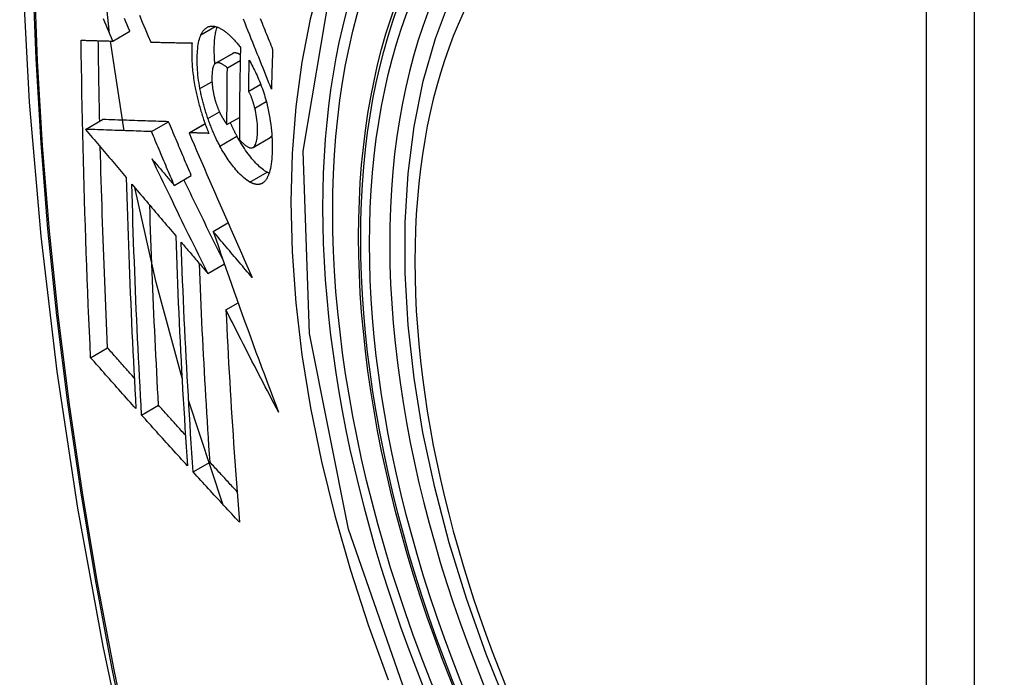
# Model space of a CAD drawing. Header units: inches. Extents: x 481 to 566.6, y 187.4 to 263.9.
# Tile 55 of 132: x 515.575 to 515.916, y 235.961 to 236.188. Entities that reach past the tile are written whole.
import ezdxf

# ---------------------------------------------------------------- set-up
doc = ezdxf.new("R2010")
doc.units = ezdxf.units.IN
doc.header["$MEASUREMENT"] = 0
doc.layers.add('Visible Edges(ANSI)', color=7, linetype='Continuous', lineweight=25)
doc.layers.add('Visible Tangent Edges(ANSI)', color=7, linetype='Continuous', lineweight=25)

msp = doc.modelspace()

# ---------------------------------------------------------------- linework, layer by layer
at = {"layer": 'Visible Edges(ANSI)'}
for p, q in [((515.60736, 236.18103), (515.61326, 236.18443)), ((515.61123, 236.15007), (515.60657, 236.18105)), ((515.62046, 236.18068), (515.62057, 236.18068)), ((515.64289, 236.17339), (515.64879, 236.17679)), ((515.64696, 236.1718), (515.65139, 236.17435)), ((515.65432, 236.1637), (515.65847, 236.1661)), ((515.59793, 236.15053), (515.60382, 236.15393)), ((515.60383, 236.15393), (515.60382, 236.15393)), ((515.62074, 236.14976), (515.62663, 236.15316)), ((515.63372, 236.14935), (515.63924, 236.15253)), ((515.64682, 236.15218), (515.65112, 236.15467)), ((515.59793, 236.15053), (515.59793, 236.15053)), ((515.63388, 236.14934), (515.63372, 236.14935)), ((515.65582, 236.14427), (515.66172, 236.14767)), ((515.66172, 236.14767), (515.66176, 236.1477)), ((515.6286, 236.13116), (515.63449, 236.13457)), ((515.64206, 236.11522), (515.64717, 236.11818)), ((515.64018, 236.10074), (515.64592, 236.10405)), ((515.64646, 236.08814), (515.65067, 236.09057)), ((515.59969, 236.0716), (515.60555, 236.07498)), ((515.64533, 236.02098), (515.63354, 236.05693)), ((515.6173, 236.05178), (515.62316, 236.05516)), ((515.63511, 236.0321), (515.64095, 236.03547))]:
    msp.add_line(p, q, dxfattribs=at)
at = {"layer": 'Visible Edges(ANSI)', "flags": 128}
for points in [[(515.62921, 236.58314), (515.61636, 236.54508), (515.6053, 236.5059), (515.59601, 236.46566), (515.58845, 236.42444), (515.58261, 236.3823), (515.57846, 236.33931), (515.57599, 236.29551), (515.57517, 236.25099), (515.57598, 236.20579), (515.57841, 236.15998), (515.58243, 236.11362), (515.58802, 236.06679), (515.59517, 236.01954), (515.60385, 235.97194), (515.61404, 235.92406), (515.62572, 235.87598)], [(515.74415, 235.95), (515.73641, 235.96916), (515.72956, 235.9884), (515.72361, 236.00763), (515.71861, 236.02678), (515.71457, 236.04575), (515.71152, 236.06448), (515.70947, 236.08287), (515.70844, 236.10084), (515.70844, 236.11833), (515.70948, 236.13526), (515.71156, 236.15155), (515.71469, 236.16714), (515.71888, 236.18196), (515.72411, 236.19592), (515.73038, 236.20897), (515.73768, 236.22102), (515.74599, 236.23201), (515.75529, 236.24184), (515.76551, 236.25045), (515.77659, 236.25776)], [(515.60624, 236.18368), (515.60409, 236.2037), (515.6026, 236.22346)], [(515.61656, 236.18997), (515.61754, 236.18763), (515.61851, 236.18531), (515.61949, 236.18299), (515.62046, 236.18068)], [(515.60736, 236.18103), (515.6069, 236.18213), (515.60643, 236.18322), (515.60596, 236.18432), (515.6055, 236.18542), (515.60503, 236.18652), (515.60457, 236.18763), (515.6041, 236.18873)], [(515.61326, 236.18443), (515.61279, 236.18553), (515.61233, 236.18663), (515.61186, 236.18773), (515.6114, 236.18883)], [(515.63783, 236.18323), (515.63794, 236.18344), (515.63804, 236.18365), (515.63816, 236.18386), (515.63827, 236.18405), (515.63839, 236.18424), (515.63851, 236.18442), (515.63863, 236.18459), (515.63876, 236.18475), (515.63889, 236.18491), (515.63902, 236.18505), (515.63916, 236.18519), (515.6393, 236.18532), (515.63945, 236.18544), (515.63959, 236.18555), (515.63974, 236.18566), (515.63989, 236.18575), (515.64005, 236.18584), (515.64021, 236.18591), (515.64037, 236.18598), (515.64053, 236.18604), (515.64069, 236.18609), (515.64086, 236.18613), (515.64103, 236.18616), (515.6412, 236.18619)], [(515.6412, 236.18619), (515.64139, 236.1862), (515.64157, 236.18621), (515.64176, 236.18621), (515.64194, 236.18621), (515.64213, 236.18619), (515.64232, 236.18617), (515.64251, 236.18614), (515.64271, 236.1861), (515.6429, 236.18605), (515.6431, 236.186), (515.64329, 236.18594), (515.64349, 236.18587), (515.64369, 236.18579), (515.64389, 236.18571), (515.64409, 236.18562), (515.6443, 236.18552), (515.6445, 236.18542), (515.64471, 236.18531), (515.64491, 236.18519), (515.64512, 236.18506), (515.64533, 236.18493), (515.64554, 236.18479), (515.64575, 236.18465), (515.64596, 236.1845)], [(515.64265, 236.1732), (515.64259, 236.17384), (515.64254, 236.17447), (515.6425, 236.17509), (515.64247, 236.17571), (515.64245, 236.17632), (515.64243, 236.17692), (515.64242, 236.17751), (515.64242, 236.1781), (515.64242, 236.17867), (515.64244, 236.17924), (515.64245, 236.17979), (515.64248, 236.18034), (515.64251, 236.18087), (515.64255, 236.1814), (515.6426, 236.18191), (515.64266, 236.18242), (515.64272, 236.18291), (515.6428, 236.18338), (515.64288, 236.18384), (515.64297, 236.18428), (515.64307, 236.18471), (515.64318, 236.18512), (515.6433, 236.18552), (515.64343, 236.18589)], [(515.66218, 236.16447), (515.6617, 236.16567), (515.66121, 236.16687), (515.66073, 236.16807), (515.66025, 236.16928), (515.65976, 236.1705), (515.65927, 236.17172), (515.65878, 236.17294), (515.65828, 236.17418), (515.65779, 236.17543), (515.65728, 236.17668), (515.65678, 236.17795), (515.65626, 236.17923), (515.65574, 236.18053), (515.65522, 236.18184), (515.65469, 236.18316), (515.65416, 236.1845), (515.65361, 236.18586), (515.65306, 236.18723), (515.6525, 236.18863)], [(515.65831, 236.1888), (515.65863, 236.18802), (515.65894, 236.18725), (515.65925, 236.18648), (515.65956, 236.18571), (515.65987, 236.18494), (515.66018, 236.18417), (515.66049, 236.18341), (515.6608, 236.18266), (515.6611, 236.1819), (515.66141, 236.18115), (515.66171, 236.1804), (515.66201, 236.17965), (515.66231, 236.17891), (515.66261, 236.17817)], [(515.63749, 236.16459), (515.63732, 236.16555), (515.63716, 236.1665), (515.63702, 236.16745), (515.6369, 236.16838), (515.6368, 236.1693), (515.63671, 236.1702), (515.63664, 236.17109), (515.63659, 236.17197), (515.63655, 236.17284), (515.63653, 236.17369), (515.63652, 236.17453), (515.63653, 236.17535), (515.63655, 236.17614), (515.63658, 236.17692), (515.63663, 236.17768), (515.63669, 236.17841), (515.63677, 236.17912), (515.63687, 236.1798), (515.63699, 236.18046), (515.63712, 236.18108), (515.63727, 236.18167), (515.63744, 236.18222), (515.63762, 236.18274), (515.63783, 236.18323)], [(515.64596, 236.1845), (515.64619, 236.18433), (515.64642, 236.18415), (515.64665, 236.18397), (515.64688, 236.18378), (515.64711, 236.18359), (515.64734, 236.18339), (515.64757, 236.18318), (515.6478, 236.18297), (515.64803, 236.18275), (515.64826, 236.18253), (515.64849, 236.1823), (515.64872, 236.18206), (515.64895, 236.18182), (515.64918, 236.18157), (515.64941, 236.18132), (515.64964, 236.18106), (515.64987, 236.1808), (515.6501, 236.18053), (515.65033, 236.18026), (515.65056, 236.17998), (515.65079, 236.17969), (515.65102, 236.1794), (515.65126, 236.17911), (515.65149, 236.17881)], [(515.59639, 236.18135), (515.59684, 236.18133), (515.5973, 236.18132), (515.59775, 236.18131), (515.5982, 236.18129), (515.59865, 236.18128), (515.59911, 236.18127), (515.59956, 236.18125), (515.60002, 236.18124), (515.60048, 236.18123), (515.60094, 236.18121), (515.60139, 236.1812), (515.60185, 236.18119), (515.60231, 236.18117), (515.60277, 236.18116), (515.60323, 236.18115), (515.60369, 236.18113), (515.60415, 236.18112), (515.60461, 236.18111), (515.60507, 236.18109), (515.60553, 236.18108), (515.60599, 236.18107), (515.60644, 236.18105), (515.6069, 236.18104), (515.60736, 236.18103)], [(515.59969, 236.0716), (515.59948, 236.07612), (515.59928, 236.08066), (515.59908, 236.08519), (515.59889, 236.08973), (515.5987, 236.09427), (515.59852, 236.09882), (515.59835, 236.10337), (515.59818, 236.10793), (515.59801, 236.11249), (515.59786, 236.11706), (515.59771, 236.12163), (515.59756, 236.1262), (515.59743, 236.13077), (515.5973, 236.13534), (515.59718, 236.13992), (515.59706, 236.1445), (515.59695, 236.14908), (515.59685, 236.15367), (515.59675, 236.15827), (515.59667, 236.16287), (515.59659, 236.16748), (515.59652, 236.1721), (515.59645, 236.17672), (515.59639, 236.18135)], [(515.60282, 236.15335), (515.6028, 236.15451), (515.60277, 236.15566), (515.60275, 236.15682), (515.60272, 236.15798), (515.6027, 236.15913), (515.60267, 236.16029), (515.60265, 236.16145), (515.60263, 236.16261), (515.60261, 236.16377), (515.60259, 236.16492), (515.60256, 236.16608), (515.60254, 236.16724), (515.60252, 236.1684), (515.6025, 236.16956), (515.60249, 236.17072), (515.60247, 236.17188), (515.60245, 236.17304), (515.60243, 236.1742), (515.60241, 236.17536), (515.6024, 236.17652), (515.60238, 236.17768), (515.60236, 236.17885), (515.60235, 236.18001), (515.60233, 236.18117)], [(515.62057, 236.18068), (515.62114, 236.18066), (515.62173, 236.18065), (515.62231, 236.18063), (515.62289, 236.18062), (515.62348, 236.18061), (515.62407, 236.18059), (515.62465, 236.18058), (515.62524, 236.18057), (515.62583, 236.18055), (515.62642, 236.18054), (515.62702, 236.18053), (515.62761, 236.18052), (515.6282, 236.1805), (515.62879, 236.18049), (515.62939, 236.18048), (515.62998, 236.18047), (515.63058, 236.18046), (515.63117, 236.18044), (515.63177, 236.18043), (515.63236, 236.18042), (515.63296, 236.18041), (515.63356, 236.1804), (515.63415, 236.18039), (515.63475, 236.18038)], [(515.63475, 236.18038), (515.63471, 236.17984), (515.63468, 236.17929), (515.63465, 236.17873), (515.63463, 236.17816), (515.63462, 236.17759), (515.63462, 236.177), (515.63462, 236.17641), (515.63463, 236.1758), (515.63464, 236.17519), (515.63466, 236.17458), (515.63469, 236.17395), (515.63473, 236.17332), (515.63477, 236.17268), (515.63482, 236.17204), (515.63488, 236.17139), (515.63495, 236.17074), (515.63502, 236.17008), (515.6351, 236.16941), (515.63519, 236.16875), (515.63528, 236.16807), (515.63539, 236.1674), (515.6355, 236.16672), (515.63562, 236.16603), (515.63574, 236.16534)], [(515.65149, 236.17881), (515.65146, 236.17747), (515.65143, 236.17614), (515.6514, 236.17481), (515.65137, 236.17348), (515.65134, 236.17215), (515.65132, 236.17083), (515.6513, 236.1695), (515.65127, 236.16817), (515.65125, 236.16685), (515.65123, 236.16552), (515.65122, 236.1642), (515.6512, 236.16287), (515.65118, 236.16155), (515.65117, 236.16023), (515.65116, 236.15891), (515.65115, 236.15758), (515.65114, 236.15626), (515.65113, 236.15494), (515.65112, 236.15363), (515.65111, 236.15231), (515.65111, 236.15099), (515.6511, 236.14967), (515.6511, 236.14836), (515.6511, 236.14704)], [(515.64891, 236.17685), (515.6489, 236.17685), (515.6489, 236.17685), (515.64889, 236.17684), (515.64889, 236.17684), (515.64888, 236.17684), (515.64888, 236.17684), (515.64887, 236.17684), (515.64887, 236.17683), (515.64886, 236.17683), (515.64886, 236.17683), (515.64885, 236.17683), (515.64885, 236.17682), (515.64884, 236.17682), (515.64884, 236.17682), (515.64883, 236.17682), (515.64883, 236.17681), (515.64882, 236.17681), (515.64882, 236.17681), (515.64881, 236.1768), (515.64881, 236.1768), (515.6488, 236.1768), (515.6488, 236.1768), (515.64879, 236.17679), (515.64879, 236.17679)], [(515.65143, 236.17627), (515.65132, 236.17634), (515.6512, 236.17641), (515.65109, 236.17647), (515.65098, 236.17653), (515.65087, 236.17659), (515.65076, 236.17664), (515.65065, 236.17669), (515.65054, 236.17674), (515.65043, 236.17678), (515.65032, 236.17682), (515.65021, 236.17686), (515.6501, 236.17689), (515.65, 236.17691), (515.64989, 236.17693), (515.64979, 236.17695), (515.64968, 236.17696), (515.64958, 236.17697), (515.64948, 236.17697), (515.64938, 236.17696), (515.64928, 236.17695), (515.64919, 236.17694), (515.64909, 236.17691), (515.649, 236.17689), (515.64891, 236.17685)], [(515.66261, 236.17817), (515.66259, 236.1776), (515.66257, 236.17702), (515.66255, 236.17645), (515.66253, 236.17588), (515.66251, 236.17531), (515.66249, 236.17474), (515.66247, 236.17417), (515.66245, 236.1736), (515.66243, 236.17302), (515.66241, 236.17245), (515.66239, 236.17188), (515.66238, 236.17131), (515.66236, 236.17074), (515.66234, 236.17017), (515.66232, 236.1696), (515.66231, 236.16903), (515.66229, 236.16846), (515.66227, 236.16789), (515.66225, 236.16732), (515.66224, 236.16675), (515.66222, 236.16618), (515.66221, 236.16561), (515.66219, 236.16504), (515.66218, 236.16447)], [(515.64301, 236.17345), (515.64281, 236.17334), (515.64262, 236.17318), (515.64245, 236.17298), (515.6423, 236.17274), (515.64217, 236.17246), (515.64205, 236.17214), (515.64195, 236.17179), (515.64186, 236.17141), (515.64179, 236.171), (515.64173, 236.17057), (515.64169, 236.17012), (515.64165, 236.16965), (515.64163, 236.16916), (515.64162, 236.16867), (515.64162, 236.16815), (515.64162, 236.16762), (515.64164, 236.16708), (515.64167, 236.16653), (515.64171, 236.16597), (515.64176, 236.16539), (515.64183, 236.16481), (515.64192, 236.16422), (515.64202, 236.16362), (515.64214, 236.16301)], [(515.64696, 236.1718), (515.64678, 236.17194), (515.64661, 236.17209), (515.64643, 236.17223), (515.64626, 236.17236), (515.64608, 236.1725), (515.6459, 236.17262), (515.64573, 236.17274), (515.64555, 236.17285), (515.64538, 236.17296), (515.64521, 236.17306), (515.64504, 236.17315), (515.64487, 236.17323), (515.6447, 236.17331), (515.64454, 236.17338), (515.64437, 236.17343), (515.64421, 236.17348), (515.64405, 236.17352), (515.64389, 236.17354), (515.64374, 236.17356), (515.64359, 236.17356), (515.64344, 236.17355), (515.64329, 236.17353), (515.64315, 236.1735), (515.64301, 236.17345)], [(515.65432, 236.1637), (515.65432, 236.16414), (515.65433, 236.16459), (515.65434, 236.16503), (515.65435, 236.16548), (515.65435, 236.16592), (515.65436, 236.16637), (515.65437, 236.16681), (515.65438, 236.16726), (515.65439, 236.1677), (515.6544, 236.16815), (515.6544, 236.1686), (515.65441, 236.16904), (515.65442, 236.16949), (515.65443, 236.16993), (515.65444, 236.17038), (515.65445, 236.17082), (515.65446, 236.17127), (515.65447, 236.17172), (515.65448, 236.17216), (515.65449, 236.17261), (515.6545, 236.17305), (515.65451, 236.1735), (515.65452, 236.17395), (515.65453, 236.17439)], [(515.65453, 236.17439), (515.65484, 236.17384), (515.65514, 236.17328), (515.65544, 236.17271), (515.65574, 236.17214), (515.65604, 236.17155), (515.65633, 236.17095), (515.65663, 236.17035), (515.65691, 236.16974), (515.6572, 236.16911), (515.65748, 236.16848), (515.65776, 236.16785), (515.65803, 236.1672), (515.65829, 236.16655), (515.65855, 236.16588), (515.6588, 236.16522), (515.65905, 236.16454), (515.65929, 236.16386), (515.65952, 236.16317), (515.65974, 236.16248), (515.65996, 236.16178), (515.66016, 236.16108), (515.66036, 236.16037), (515.66054, 236.15965), (515.66072, 236.15894)], [(515.64682, 236.15218), (515.64682, 236.15299), (515.64682, 236.15381), (515.64682, 236.15462), (515.64682, 236.15544), (515.64682, 236.15625), (515.64683, 236.15707), (515.64683, 236.15789), (515.64683, 236.1587), (515.64684, 236.15952), (515.64684, 236.16033), (515.64685, 236.16115), (515.64685, 236.16197), (515.64686, 236.16279), (515.64687, 236.1636), (515.64687, 236.16442), (515.64688, 236.16524), (515.64689, 236.16606), (515.6469, 236.16688), (515.64691, 236.1677), (515.64692, 236.16852), (515.64693, 236.16934), (515.64694, 236.17016), (515.64695, 236.17097), (515.64696, 236.1718)], [(515.63574, 236.16534), (515.63584, 236.16484), (515.63594, 236.16434), (515.63604, 236.16384), (515.63615, 236.16334), (515.63625, 236.16284), (515.63637, 236.16234), (515.63648, 236.16184), (515.6366, 236.16134), (515.63672, 236.16084), (515.63685, 236.16034), (515.63698, 236.15984), (515.63711, 236.15933), (515.63724, 236.15883), (515.63738, 236.15833), (515.63752, 236.15783), (515.63767, 236.15733), (515.63782, 236.15684), (515.63797, 236.15634), (515.63812, 236.15585), (515.63828, 236.15535), (515.63844, 236.15486), (515.6386, 236.15437), (515.63876, 236.15389), (515.63893, 236.1534)], [(515.64023, 236.15426), (515.64009, 236.15468), (515.63995, 236.1551), (515.63981, 236.15552), (515.63967, 236.15595), (515.63954, 236.15637), (515.6394, 236.1568), (515.63927, 236.15723), (515.63915, 236.15766), (515.63902, 236.15809), (515.6389, 236.15853), (515.63878, 236.15896), (515.63866, 236.15939), (515.63855, 236.15983), (515.63844, 236.16026), (515.63833, 236.1607), (515.63823, 236.16113), (515.63812, 236.16156), (515.63802, 236.162), (515.63793, 236.16243), (515.63783, 236.16286), (515.63774, 236.1633), (515.63766, 236.16373), (515.63757, 236.16416), (515.63749, 236.16459)], [(515.64214, 236.16301), (515.64218, 236.16281), (515.64222, 236.16261), (515.64227, 236.16241), (515.64231, 236.16222), (515.64236, 236.16202), (515.64241, 236.16182), (515.64246, 236.16162), (515.64251, 236.16142), (515.64256, 236.16123), (515.64261, 236.16103), (515.64267, 236.16083), (515.64272, 236.16063), (515.64278, 236.16044), (515.64284, 236.16024), (515.6429, 236.16005), (515.64296, 236.15985), (515.64302, 236.15966), (515.64308, 236.15947), (515.64315, 236.15927), (515.64321, 236.15908), (515.64328, 236.15889), (515.64335, 236.15871), (515.64342, 236.15852), (515.64349, 236.15833)], [(515.65644, 236.15786), (515.65637, 236.15812), (515.6563, 236.15838), (515.65623, 236.15865), (515.65616, 236.15891), (515.65608, 236.15917), (515.65601, 236.15943), (515.65593, 236.1597), (515.65585, 236.15996), (515.65577, 236.16022), (515.65568, 236.16047), (515.6556, 236.16073), (515.65551, 236.16098), (515.65542, 236.16123), (515.65533, 236.16148), (515.65524, 236.16172), (515.65514, 236.16196), (515.65505, 236.16219), (515.65495, 236.16242), (515.65485, 236.16265), (515.65475, 236.16287), (515.65464, 236.16309), (515.65454, 236.1633), (515.65443, 236.1635), (515.65432, 236.1637)], [(515.64349, 236.15833), (515.64355, 236.15816), (515.64362, 236.158), (515.64368, 236.15783), (515.64375, 236.15767), (515.64382, 236.1575), (515.64389, 236.15734), (515.64395, 236.15718), (515.64402, 236.15702), (515.64409, 236.15686), (515.64416, 236.1567), (515.64423, 236.15655), (515.6443, 236.1564), (515.64437, 236.15624), (515.64445, 236.15609), (515.64452, 236.15594), (515.64459, 236.15579), (515.64467, 236.15565), (515.64474, 236.1555), (515.64482, 236.15536), (515.64489, 236.15522), (515.64497, 236.15508), (515.64504, 236.15494), (515.64512, 236.1548), (515.6452, 236.15467)], [(515.66072, 236.15894), (515.66098, 236.1578), (515.66122, 236.15667), (515.66143, 236.15554), (515.66162, 236.15442), (515.6618, 236.1533), (515.66195, 236.15219), (515.66208, 236.1511), (515.66218, 236.15002), (515.66227, 236.14896), (515.66234, 236.14792), (515.66239, 236.14689), (515.66242, 236.14588), (515.66244, 236.14489), (515.66243, 236.14391), (515.66242, 236.14295), (515.66239, 236.14202), (515.66234, 236.14111), (515.66227, 236.14023), (515.66218, 236.13937), (515.66208, 236.13855), (515.66195, 236.13777), (515.66181, 236.13702), (515.66164, 236.13631), (515.66146, 236.13564)], [(515.65587, 236.1443), (515.65609, 236.14447), (515.65629, 236.14469), (515.65648, 236.14496), (515.65665, 236.14528), (515.6568, 236.14565), (515.65693, 236.14605), (515.65704, 236.14649), (515.65713, 236.14696), (515.65721, 236.14746), (515.65727, 236.14799), (515.65732, 236.14854), (515.65735, 236.14911), (515.65738, 236.1497), (515.65739, 236.15032), (515.65739, 236.15101), (515.65737, 236.15171), (515.65732, 236.15244), (515.65726, 236.15318), (515.65718, 236.15394), (515.65708, 236.15472), (515.65695, 236.15549), (515.6568, 236.15628), (515.65663, 236.15707), (515.65644, 236.15786)], [(515.62663, 236.15316), (515.62575, 236.15319), (515.62487, 236.15322), (515.62398, 236.15325), (515.6231, 236.15328), (515.62221, 236.15331), (515.62131, 236.15334), (515.62042, 236.15337), (515.61951, 236.1534), (515.61861, 236.15343), (515.61769, 236.15346), (515.61677, 236.15349), (515.61584, 236.15352), (515.6149, 236.15355), (515.61395, 236.15358), (515.613, 236.15362), (515.61203, 236.15365), (515.61105, 236.15368), (515.61006, 236.15372), (515.60906, 236.15375), (515.60804, 236.15379), (515.60701, 236.15382), (515.60596, 236.15386), (515.6049, 236.15389), (515.60383, 236.15393)], [(515.63449, 236.13457), (515.63416, 236.13534), (515.63383, 236.13611), (515.6335, 236.13689), (515.63318, 236.13766), (515.63285, 236.13844), (515.63252, 236.13921), (515.63219, 236.13999), (515.63186, 236.14076), (515.63153, 236.14154), (515.6312, 236.14231), (515.63088, 236.14309), (515.63055, 236.14387), (515.63022, 236.14464), (515.62989, 236.14542), (515.62957, 236.14619), (515.62924, 236.14697), (515.62891, 236.14774), (515.62859, 236.14852), (515.62826, 236.14929), (515.62793, 236.15006), (515.62761, 236.15084), (515.62728, 236.15161), (515.62696, 236.15239), (515.62663, 236.15316)], [(515.63893, 236.1534), (515.63899, 236.15322), (515.63906, 236.15304), (515.63912, 236.15286), (515.63919, 236.15267), (515.63925, 236.15249), (515.63932, 236.15231), (515.63938, 236.15213), (515.63945, 236.15196), (515.63951, 236.15178), (515.63958, 236.1516), (515.63965, 236.15142), (515.63972, 236.15124), (515.63978, 236.15107), (515.63985, 236.15089), (515.63992, 236.15071), (515.63999, 236.15054), (515.64006, 236.15036), (515.64013, 236.15019), (515.6402, 236.15001), (515.64027, 236.14984), (515.64034, 236.14966), (515.64041, 236.14949), (515.64048, 236.14932), (515.64055, 236.14915)], [(515.64438, 236.14477), (515.64419, 236.14513), (515.644, 236.14549), (515.64381, 236.14585), (515.64362, 236.14622), (515.64344, 236.14659), (515.64325, 236.14696), (515.64307, 236.14734), (515.64289, 236.14772), (515.64271, 236.14811), (515.64253, 236.14849), (515.64236, 236.14888), (515.64218, 236.14928), (515.64201, 236.14967), (515.64184, 236.15007), (515.64167, 236.15048), (515.64151, 236.15088), (515.64134, 236.15129), (515.64118, 236.1517), (515.64101, 236.15212), (515.64086, 236.15254), (515.6407, 236.15297), (515.64054, 236.15339), (515.64039, 236.15382), (515.64023, 236.15426)], [(515.6452, 236.15467), (515.64526, 236.15456), (515.64533, 236.15445), (515.6454, 236.15434), (515.64546, 236.15423), (515.64553, 236.15412), (515.64559, 236.15401), (515.64566, 236.1539), (515.64573, 236.15379), (515.6458, 236.15368), (515.64586, 236.15357), (515.64593, 236.15346), (515.646, 236.15336), (515.64607, 236.15325), (515.64614, 236.15315), (515.64621, 236.15304), (515.64627, 236.15294), (515.64634, 236.15284), (515.64641, 236.15274), (515.64648, 236.15264), (515.64655, 236.15255), (515.64661, 236.15245), (515.64668, 236.15236), (515.64675, 236.15227), (515.64682, 236.15218)], [(515.65028, 236.14817), (515.65018, 236.14836), (515.65008, 236.14855), (515.64998, 236.14873), (515.64988, 236.14892), (515.64978, 236.14911), (515.64969, 236.1493), (515.64959, 236.14949), (515.64949, 236.14968), (515.6494, 236.14987), (515.6493, 236.15007), (515.6492, 236.15026), (515.64911, 236.15046), (515.64901, 236.15065), (515.64892, 236.15085), (515.64883, 236.15105), (515.64873, 236.15125), (515.64864, 236.15145), (515.64855, 236.15165), (515.64846, 236.15185), (515.64836, 236.15205), (515.64827, 236.15225), (515.64818, 236.15245), (515.64809, 236.15266), (515.648, 236.15286)], [(515.62074, 236.14976), (515.61986, 236.14979), (515.61897, 236.14982), (515.61809, 236.14984), (515.6172, 236.14987), (515.61631, 236.1499), (515.61542, 236.14993), (515.61452, 236.14996), (515.61362, 236.14999), (515.61271, 236.15002), (515.61179, 236.15006), (515.61087, 236.15009), (515.60994, 236.15012), (515.60901, 236.15015), (515.60806, 236.15018), (515.6071, 236.15022), (515.60613, 236.15025), (515.60516, 236.15028), (515.60416, 236.15032), (515.60316, 236.15035), (515.60215, 236.15038), (515.60112, 236.15042), (515.60007, 236.15045), (515.59901, 236.15049), (515.59793, 236.15053)], [(515.59793, 236.15053), (515.59852, 236.14984), (515.5991, 236.14914), (515.59969, 236.14845), (515.60027, 236.14776), (515.60086, 236.14706), (515.60145, 236.14637), (515.60203, 236.14567), (515.60262, 236.14498), (515.60321, 236.14429), (515.60379, 236.14359), (515.60438, 236.1429), (515.60497, 236.1422), (515.60555, 236.14151), (515.60614, 236.14081), (515.60673, 236.14012), (515.60732, 236.13942), (515.6079, 236.13873), (515.60849, 236.13803), (515.60908, 236.13734), (515.60967, 236.13664), (515.61025, 236.13595), (515.61084, 236.13526), (515.61143, 236.13456), (515.61201, 236.13387)], [(515.6286, 236.13116), (515.62827, 236.13194), (515.62794, 236.13271), (515.62761, 236.13349), (515.62728, 236.13426), (515.62695, 236.13504), (515.62662, 236.13581), (515.6263, 236.13659), (515.62597, 236.13736), (515.62564, 236.13814), (515.62531, 236.13891), (515.62498, 236.13969), (515.62465, 236.14046), (515.62433, 236.14124), (515.624, 236.14201), (515.62367, 236.14279), (515.62334, 236.14356), (515.62302, 236.14434), (515.62269, 236.14511), (515.62237, 236.14589), (515.62204, 236.14666), (515.62171, 236.14744), (515.62139, 236.14821), (515.62106, 236.14898), (515.62074, 236.14976)], [(515.63372, 236.14935), (515.63459, 236.1473), (515.63546, 236.14525), (515.63634, 236.1432), (515.63723, 236.14114), (515.63812, 236.13907), (515.63901, 236.13699), (515.63991, 236.13491), (515.64081, 236.13283), (515.64171, 236.13074), (515.64261, 236.12865), (515.64352, 236.12655), (515.64443, 236.12446), (515.64535, 236.12236), (515.64626, 236.12026), (515.64718, 236.11816), (515.6481, 236.11606), (515.64902, 236.11396), (515.64994, 236.11186), (515.65087, 236.10977), (515.65179, 236.10768), (515.65272, 236.10559), (515.65364, 236.1035), (515.65457, 236.10142), (515.6555, 236.09934)], [(515.64055, 236.14915), (515.64027, 236.14915), (515.63999, 236.14916), (515.63971, 236.14917), (515.63943, 236.14918), (515.63915, 236.14919), (515.63888, 236.14919), (515.6386, 236.1492), (515.63832, 236.14921), (515.63804, 236.14922), (515.63776, 236.14923), (515.63748, 236.14923), (515.6372, 236.14924), (515.63693, 236.14925), (515.63665, 236.14926), (515.63637, 236.14927), (515.63609, 236.14927), (515.63582, 236.14928), (515.63554, 236.14929), (515.63526, 236.1493), (515.63498, 236.14931), (515.63471, 236.14932), (515.63443, 236.14932), (515.63416, 236.14933), (515.63388, 236.14934)], [(515.66066, 236.13569), (515.66024, 236.13593), (515.65982, 236.13621), (515.65939, 236.13651), (515.65896, 236.13684), (515.65853, 236.1372), (515.6581, 236.13758), (515.65766, 236.13799), (515.65722, 236.13843), (515.65678, 236.13888), (515.65634, 236.13936), (515.6559, 236.13987), (515.65545, 236.14039), (515.65501, 236.14092), (515.65457, 236.14148), (515.65414, 236.14205), (515.6537, 236.14265), (515.65327, 236.14326), (515.65283, 236.1439), (515.6524, 236.14456), (515.65197, 236.14524), (515.65154, 236.14594), (515.65112, 236.14667), (515.65069, 236.14741), (515.65028, 236.14817)], [(515.66176, 236.1477), (515.66179, 236.14772), (515.66182, 236.14774), (515.66184, 236.14775), (515.66187, 236.14777), (515.66189, 236.14779), (515.66191, 236.14781), (515.66194, 236.14783), (515.66196, 236.14785), (515.66199, 236.14787), (515.66201, 236.1479), (515.66203, 236.14792), (515.66206, 236.14794), (515.66208, 236.14797), (515.6621, 236.14799), (515.66213, 236.14802), (515.66215, 236.14804), (515.66217, 236.14807), (515.66219, 236.1481), (515.66221, 236.14812), (515.66223, 236.14815), (515.66226, 236.14818), (515.66228, 236.14821), (515.6623, 236.14824), (515.66232, 236.14827)], [(515.65476, 236.13229), (515.65421, 236.13261), (515.65365, 236.13299), (515.65308, 236.13342), (515.65251, 236.1339), (515.65193, 236.13443), (515.65137, 236.13497), (515.65084, 236.13553), (515.65034, 236.13607), (515.64989, 236.13659), (515.64948, 236.13708), (515.6491, 236.13753), (515.64873, 236.138), (515.64836, 236.13849), (515.64799, 236.13898), (515.64762, 236.13949), (515.64726, 236.14002), (515.64689, 236.14056), (515.64653, 236.14112), (515.64616, 236.14169), (515.6458, 236.14227), (515.64544, 236.14287), (515.64509, 236.14349), (515.64473, 236.14412), (515.64438, 236.14477)], [(515.6511, 236.14704), (515.65131, 236.14681), (515.65153, 236.14658), (515.65174, 236.14635), (515.65196, 236.14613), (515.65217, 236.14592), (515.65238, 236.14572), (515.65259, 236.14552), (515.6528, 236.14534), (515.65301, 236.14516), (515.65322, 236.145), (515.65343, 236.14484), (515.65364, 236.1447), (515.65384, 236.14457), (515.65405, 236.14445), (515.65425, 236.14435), (515.65445, 236.14426), (515.65464, 236.14419), (515.65483, 236.14414), (515.65502, 236.14411), (515.6552, 236.1441), (515.65538, 236.14412), (515.65555, 236.14415), (515.65571, 236.14421), (515.65587, 236.1443)], [(515.60555, 236.07498), (515.60542, 236.07786), (515.60529, 236.08074), (515.60516, 236.08362), (515.60504, 236.0865), (515.60491, 236.08938), (515.60479, 236.09226), (515.60467, 236.09515), (515.60456, 236.09804), (515.60444, 236.10092), (515.60433, 236.10381), (515.60422, 236.1067), (515.60412, 236.1096), (515.60401, 236.11249), (515.60391, 236.11539), (515.60381, 236.11829), (515.60371, 236.12119), (515.60362, 236.12409), (515.60353, 236.127), (515.60344, 236.12991), (515.60335, 236.13282), (515.60327, 236.13573), (515.60319, 236.13865), (515.60311, 236.14157), (515.60303, 236.14449)], [(515.64018, 236.10074), (515.63937, 236.10238), (515.63855, 236.10403), (515.63774, 236.10567), (515.63693, 236.10732), (515.63612, 236.10897), (515.63531, 236.11062), (515.6345, 236.11227), (515.63369, 236.11393), (515.63288, 236.11558), (515.63207, 236.11723), (515.63127, 236.11889), (515.63046, 236.12054), (515.62966, 236.12219), (515.62885, 236.12385), (515.62805, 236.1255), (515.62725, 236.12715), (515.62646, 236.1288), (515.62566, 236.13044), (515.62486, 236.13209), (515.62407, 236.13373), (515.62328, 236.13537), (515.62249, 236.13701), (515.62171, 236.13865), (515.62092, 236.14028)], [(515.62092, 236.14028), (515.62124, 236.1399), (515.62156, 236.13952), (515.62188, 236.13914), (515.6222, 236.13876), (515.62252, 236.13838), (515.62284, 236.138), (515.62316, 236.13762), (515.62348, 236.13724), (515.6238, 236.13686), (515.62412, 236.13648), (515.62444, 236.1361), (515.62476, 236.13572), (515.62508, 236.13534), (515.6254, 236.13496), (515.62572, 236.13458), (515.62604, 236.1342), (515.62636, 236.13382), (515.62668, 236.13344), (515.627, 236.13306), (515.62732, 236.13268), (515.62764, 236.1323), (515.62796, 236.13192), (515.62828, 236.13154), (515.6286, 236.13116)], [(515.66146, 236.13564), (515.66138, 236.1354), (515.6613, 236.13517), (515.66122, 236.13494), (515.66113, 236.13472), (515.66104, 236.1345), (515.66095, 236.13429), (515.66086, 236.13409), (515.66076, 236.1339), (515.66066, 236.13371), (515.66056, 236.13353), (515.66046, 236.13335), (515.66035, 236.13319), (515.66024, 236.13303), (515.66012, 236.13288), (515.66, 236.13273), (515.65988, 236.1326), (515.65976, 236.13247), (515.65964, 236.13235), (515.65951, 236.13224), (515.65938, 236.13214), (515.65924, 236.13204), (515.65911, 236.13195), (515.65897, 236.13187), (515.65883, 236.1318)], [(515.66136, 236.13535), (515.66133, 236.13536), (515.6613, 236.13537), (515.66127, 236.13539), (515.66125, 236.1354), (515.66122, 236.13541), (515.66119, 236.13542), (515.66116, 236.13544), (515.66113, 236.13545), (515.6611, 236.13547), (515.66107, 236.13548), (515.66104, 236.13549), (515.66101, 236.13551), (515.66098, 236.13552), (515.66095, 236.13554), (515.66092, 236.13555), (515.6609, 236.13557), (515.66087, 236.13558), (515.66084, 236.1356), (515.66081, 236.13561), (515.66078, 236.13563), (515.66075, 236.13564), (515.66072, 236.13566), (515.66069, 236.13568), (515.66066, 236.13569)], [(515.61201, 236.13387), (515.61211, 236.13051), (515.6122, 236.12716), (515.6123, 236.12381), (515.61241, 236.12047), (515.61251, 236.11712), (515.61263, 236.11378), (515.61274, 236.11044), (515.61287, 236.10709), (515.61299, 236.10376), (515.61312, 236.10042), (515.61326, 236.09709), (515.61339, 236.09376), (515.61353, 236.09043), (515.61368, 236.0871), (515.61383, 236.08378), (515.61398, 236.08046), (515.61414, 236.07714), (515.6143, 236.07383), (515.61446, 236.07052), (515.61463, 236.06721), (515.6148, 236.0639), (515.61497, 236.0606), (515.61514, 236.0573), (515.61532, 236.054)], [(515.61392, 236.13161), (515.61455, 236.13087), (515.61518, 236.13013), (515.61581, 236.12939), (515.61644, 236.12864), (515.61707, 236.1279), (515.6177, 236.12715), (515.61834, 236.12641), (515.61897, 236.12566), (515.6196, 236.12492), (515.62023, 236.12417), (515.62086, 236.12343), (515.6215, 236.12268), (515.62213, 236.12194), (515.62276, 236.12119), (515.6234, 236.12044), (515.62403, 236.1197), (515.62466, 236.11895), (515.6253, 236.11821), (515.62593, 236.11746), (515.62656, 236.11672), (515.6272, 236.11597), (515.62783, 236.11523), (515.62846, 236.11449), (515.62909, 236.11374)], [(515.6173, 236.05178), (515.61712, 236.05508), (515.61694, 236.05838), (515.61677, 236.06167), (515.61659, 236.06498), (515.61642, 236.06828), (515.61626, 236.07159), (515.6161, 236.0749), (515.61594, 236.07822), (515.61578, 236.08153), (515.61563, 236.08485), (515.61548, 236.08817), (515.61534, 236.0915), (515.61519, 236.09483), (515.61506, 236.09816), (515.61492, 236.10149), (515.6148, 236.10483), (515.61467, 236.10817), (515.61455, 236.11151), (515.61444, 236.11486), (515.61432, 236.11821), (515.61422, 236.12155), (515.61411, 236.12491), (515.61402, 236.12826), (515.61392, 236.13161)], [(515.64547, 236.10533), (515.6449, 236.10648), (515.64434, 236.10764), (515.64377, 236.10879), (515.6432, 236.10994), (515.64263, 236.1111), (515.64206, 236.11225), (515.64149, 236.11341), (515.64093, 236.11457), (515.64036, 236.11572), (515.63979, 236.11688), (515.63923, 236.11804), (515.63866, 236.1192), (515.6381, 236.12036), (515.63753, 236.12151), (515.63697, 236.12267), (515.6364, 236.12383), (515.63584, 236.12499), (515.63528, 236.12615), (515.63472, 236.1273), (515.63416, 236.12846), (515.6336, 236.12962), (515.63304, 236.13077), (515.63248, 236.13193), (515.63192, 236.13308)], [(515.65883, 236.1318), (515.65868, 236.13173), (515.65853, 236.13167), (515.65837, 236.13162), (515.65822, 236.13158), (515.65806, 236.13155), (515.6579, 236.13152), (515.65774, 236.1315), (515.65758, 236.13149), (515.65742, 236.13149), (515.65725, 236.13149), (515.65708, 236.1315), (515.65691, 236.13152), (515.65674, 236.13155), (515.65657, 236.13158), (515.6564, 236.13162), (515.65622, 236.13167), (515.65604, 236.13172), (515.65586, 236.13178), (515.65568, 236.13185), (515.6555, 236.13192), (515.65532, 236.13201), (515.65513, 236.13209), (515.65495, 236.13219), (515.65476, 236.13229)], [(515.63128, 236.0645), (515.62232, 236.0976), (515.61492, 236.13044)], [(515.62316, 236.05516), (515.623, 236.05802), (515.62285, 236.06088), (515.62269, 236.06374), (515.62255, 236.06661), (515.6224, 236.06947), (515.62225, 236.07234), (515.62211, 236.07521), (515.62197, 236.07808), (515.62183, 236.08096), (515.6217, 236.08383), (515.62157, 236.08671), (515.62144, 236.08959), (515.62131, 236.09248), (515.62119, 236.09536), (515.62107, 236.09825), (515.62095, 236.10113), (515.62084, 236.10402), (515.62072, 236.10692), (515.62062, 236.10981), (515.62051, 236.11271), (515.62041, 236.11561), (515.62031, 236.1185), (515.62021, 236.1214), (515.62012, 236.1243)], [(515.6555, 236.09934), (515.65494, 236.1), (515.65438, 236.10066), (515.65381, 236.10133), (515.65325, 236.10199), (515.65269, 236.10265), (515.65213, 236.10331), (515.65157, 236.10397), (515.65101, 236.10464), (515.65045, 236.1053), (515.64989, 236.10596), (515.64933, 236.10663), (515.64877, 236.10729), (515.6482, 236.10795), (515.64764, 236.10861), (515.64708, 236.10928), (515.64652, 236.10994), (515.64596, 236.1106), (515.6454, 236.11126), (515.64485, 236.11192), (515.64429, 236.11259), (515.64373, 236.11325), (515.64317, 236.11391), (515.64261, 236.11457), (515.64206, 236.11522)], [(515.64206, 236.11522), (515.64295, 236.11263), (515.64384, 236.11003), (515.64475, 236.10743), (515.64565, 236.10482), (515.64656, 236.10222), (515.64747, 236.09962), (515.64839, 236.09701), (515.64931, 236.09441), (515.65024, 236.0918), (515.65117, 236.08919), (515.6521, 236.08659), (515.65304, 236.08398), (515.65398, 236.08137), (515.65493, 236.07877), (515.65588, 236.07616), (515.65684, 236.07355), (515.6578, 236.07095), (515.65877, 236.06834), (515.65974, 236.06574), (515.66072, 236.06314), (515.6617, 236.06054), (515.66269, 236.05794), (515.66368, 236.05534), (515.66468, 236.05274)], [(515.62909, 236.11374), (515.62921, 236.1104), (515.62932, 236.10707), (515.62945, 236.10374), (515.62958, 236.10041), (515.62971, 236.09708), (515.62985, 236.09375), (515.62999, 236.09043), (515.63014, 236.0871), (515.6303, 236.08378), (515.63045, 236.08046), (515.63062, 236.07715), (515.63079, 236.07383), (515.63096, 236.07052), (515.63114, 236.06721), (515.63132, 236.0639), (515.6315, 236.0606), (515.63169, 236.05729), (515.63188, 236.054), (515.63208, 236.0507), (515.63228, 236.04741), (515.63248, 236.04412), (515.63269, 236.04084), (515.6329, 236.03756), (515.63312, 236.03428)], [(515.63511, 236.0321), (515.63489, 236.03538), (515.63467, 236.03867), (515.63446, 236.04195), (515.63425, 236.04524), (515.63405, 236.04854), (515.63385, 236.05184), (515.63365, 236.05514), (515.63346, 236.05844), (515.63327, 236.06174), (515.63308, 236.06505), (515.6329, 236.06835), (515.63272, 236.07166), (515.63255, 236.07497), (515.63239, 236.07828), (515.63222, 236.08159), (515.63207, 236.08491), (515.63191, 236.08822), (515.63177, 236.09154), (515.63163, 236.09486), (515.63149, 236.09818), (515.63136, 236.10151), (515.63123, 236.10484), (515.63111, 236.10817), (515.63099, 236.11151)], [(515.63099, 236.11151), (515.63138, 236.11106), (515.63176, 236.11061), (515.63214, 236.11016), (515.63252, 236.10972), (515.6329, 236.10927), (515.63329, 236.10882), (515.63367, 236.10837), (515.63405, 236.10792), (515.63443, 236.10747), (515.63482, 236.10702), (515.6352, 236.10657), (515.63558, 236.10612), (515.63597, 236.10567), (515.63635, 236.10523), (515.63673, 236.10478), (515.63712, 236.10433), (515.6375, 236.10388), (515.63788, 236.10343), (515.63826, 236.10298), (515.63865, 236.10253), (515.63903, 236.10208), (515.63941, 236.10163), (515.6398, 236.10119), (515.64018, 236.10074)], [(515.64095, 236.03547), (515.64076, 236.03831), (515.64058, 236.04114), (515.6404, 236.04399), (515.64022, 236.04683), (515.64004, 236.04967), (515.63986, 236.05252), (515.63969, 236.05538), (515.63952, 236.05823), (515.63936, 236.06109), (515.63919, 236.06394), (515.63903, 236.06681), (515.63888, 236.06967), (515.63872, 236.07253), (515.63857, 236.0754), (515.63843, 236.07827), (515.63828, 236.08114), (515.63814, 236.08401), (515.63801, 236.08688), (515.63787, 236.08976), (515.63774, 236.09263), (515.63762, 236.09551), (515.6375, 236.09839), (515.63738, 236.10127), (515.63727, 236.10415)], [(515.66468, 236.05274), (515.6639, 236.05421), (515.66313, 236.05568), (515.66235, 236.05716), (515.66158, 236.05863), (515.66081, 236.06011), (515.66004, 236.06158), (515.65927, 236.06306), (515.6585, 236.06453), (515.65774, 236.06601), (515.65698, 236.06749), (515.65621, 236.06897), (515.65545, 236.07044), (515.65469, 236.07192), (515.65394, 236.0734), (515.65318, 236.07488), (515.65243, 236.07635), (515.65168, 236.07783), (515.65093, 236.07931), (515.65018, 236.08078), (515.64943, 236.08225), (515.64869, 236.08373), (515.64794, 236.0852), (515.6472, 236.08667), (515.64646, 236.08814)], [(515.64646, 236.08814), (515.64661, 236.08503), (515.64675, 236.08193), (515.64691, 236.07883), (515.64707, 236.07573), (515.64723, 236.07263), (515.6474, 236.06954), (515.64757, 236.06645), (515.64775, 236.06336), (515.64794, 236.06028), (515.64812, 236.0572), (515.64832, 236.05413), (515.64851, 236.05106), (515.64871, 236.048), (515.64892, 236.04494), (515.64913, 236.04189), (515.64934, 236.03884), (515.64955, 236.0358), (515.64977, 236.03277), (515.65, 236.02974), (515.65022, 236.02673), (515.65045, 236.02371), (515.65068, 236.02071), (515.65091, 236.01772), (515.65114, 236.01473)], [(515.61476, 236.06458), (515.61438, 236.06501), (515.61399, 236.06544), (515.61361, 236.06588), (515.61322, 236.06631), (515.61284, 236.06675), (515.61245, 236.06718), (515.61207, 236.06761), (515.61168, 236.06805), (515.6113, 236.06848), (515.61091, 236.06891), (515.61053, 236.06935), (515.61015, 236.06978), (515.60976, 236.07021), (515.60938, 236.07065), (515.60899, 236.07108), (515.60861, 236.07152), (515.60823, 236.07195), (515.60785, 236.07238), (515.60746, 236.07282), (515.60708, 236.07325), (515.6067, 236.07368), (515.60631, 236.07411), (515.60593, 236.07455), (515.60555, 236.07498)], [(515.61532, 236.054), (515.61467, 236.05473), (515.61402, 236.05546), (515.61336, 236.05619), (515.61271, 236.05693), (515.61205, 236.05766), (515.6114, 236.05839), (515.61075, 236.05913), (515.61009, 236.05986), (515.60944, 236.06059), (515.60879, 236.06133), (515.60814, 236.06206), (515.60748, 236.06279), (515.60683, 236.06353), (515.60618, 236.06426), (515.60553, 236.065), (515.60488, 236.06573), (515.60423, 236.06646), (515.60358, 236.0672), (515.60293, 236.06793), (515.60228, 236.06866), (515.60163, 236.0694), (515.60098, 236.07013), (515.60034, 236.07086), (515.59969, 236.0716)], [(515.63244, 236.04484), (515.63205, 236.04527), (515.63166, 236.0457), (515.63127, 236.04613), (515.63089, 236.04656), (515.6305, 236.04699), (515.63011, 236.04742), (515.62972, 236.04785), (515.62933, 236.04828), (515.62895, 236.04871), (515.62856, 236.04915), (515.62817, 236.04958), (515.62779, 236.05001), (515.6274, 236.05044), (515.62701, 236.05087), (515.62663, 236.0513), (515.62624, 236.05173), (515.62585, 236.05216), (515.62547, 236.05259), (515.62508, 236.05302), (515.6247, 236.05344), (515.62431, 236.05387), (515.62393, 236.0543), (515.62354, 236.05473), (515.62316, 236.05516)], [(515.63312, 236.03428), (515.63245, 236.03501), (515.63179, 236.03574), (515.63113, 236.03646), (515.63047, 236.03719), (515.6298, 236.03792), (515.62914, 236.03865), (515.62848, 236.03938), (515.62782, 236.04011), (515.62716, 236.04084), (515.6265, 236.04157), (515.62584, 236.0423), (515.62518, 236.04303), (515.62452, 236.04376), (515.62386, 236.04449), (515.6232, 236.04522), (515.62255, 236.04595), (515.62189, 236.04668), (515.62123, 236.04741), (515.62058, 236.04814), (515.61992, 236.04887), (515.61927, 236.0496), (515.61861, 236.05033), (515.61796, 236.05105), (515.6173, 236.05178)], [(515.65033, 236.02526), (515.64994, 236.02568), (515.64954, 236.02611), (515.64915, 236.02653), (515.64876, 236.02696), (515.64837, 236.02738), (515.64797, 236.02781), (515.64758, 236.02824), (515.64719, 236.02866), (515.6468, 236.02909), (515.64641, 236.02951), (515.64602, 236.02994), (515.64562, 236.03037), (515.64523, 236.03079), (515.64484, 236.03122), (515.64445, 236.03164), (515.64406, 236.03207), (515.64367, 236.03249), (515.64328, 236.03292), (515.64289, 236.03335), (515.6425, 236.03377), (515.64211, 236.0342), (515.64173, 236.03462), (515.64134, 236.03505), (515.64095, 236.03547)], [(515.65114, 236.01473), (515.65047, 236.01545), (515.6498, 236.01617), (515.64912, 236.0169), (515.64845, 236.01762), (515.64778, 236.01834), (515.64711, 236.01906), (515.64644, 236.01979), (515.64577, 236.02051), (515.6451, 236.02123), (515.64443, 236.02196), (515.64376, 236.02268), (515.64309, 236.02341), (515.64242, 236.02413), (515.64175, 236.02486), (515.64108, 236.02558), (515.64042, 236.02631), (515.63975, 236.02703), (515.63908, 236.02775), (515.63842, 236.02848), (515.63776, 236.0292), (515.63709, 236.02993), (515.63643, 236.03065), (515.63577, 236.03138), (515.63511, 236.0321)]]:
    msp.add_lwpolyline(points, dxfattribs=at)
at = {"layer": 'Visible Edges(ANSI)'}
msp.add_ellipse((515.9223, 235.98047), major_axis=(-0.15994, 0.27703), ratio=0.57735, dxfattribs=at)
msp.add_ellipse((515.92578, 235.98248), major_axis=(0.15748, -0.27276), ratio=0.57735, start_param=2.363977, end_param=7.060801, dxfattribs=at)
at = {"layer": 'Visible Tangent Edges(ANSI)'}
for p, q in [((515.88855, 236.24511), (515.88855, 235.76043)), ((515.90525, 235.76043), (515.90525, 236.24511)), ((515.63783, 236.18323), (515.64278, 236.18608)), ((515.64301, 236.17345), (515.64891, 236.17685)), ((515.63749, 236.16459), (515.64164, 236.16699)), ((515.65644, 236.15786), (515.66041, 236.16016)), ((515.64023, 236.15426), (515.64423, 236.15656)), ((515.59793, 236.15053), (515.60383, 236.15393)), ((515.63388, 236.14934), (515.63927, 236.15245)), ((515.64438, 236.14477), (515.65028, 236.14817)), ((515.65587, 236.1443), (515.66176, 236.1477)), ((515.65476, 236.13229), (515.66066, 236.13569)), ((515.65883, 236.1318), (515.65925, 236.13204))]:
    msp.add_line(p, q, dxfattribs=at)
at = {"layer": 'Visible Tangent Edges(ANSI)', "flags": 128}
for points in [[(515.62834, 236.53939), (515.62058, 236.51695), (515.61345, 236.49385), (515.60698, 236.47011), (515.60118, 236.44576), (515.59604, 236.42082), (515.59159, 236.39533), (515.58781, 236.36931), (515.58473, 236.3428), (515.58233, 236.31583), (515.58063, 236.28843), (515.57962, 236.26065), (515.57929, 236.23249), (515.57965, 236.20394), (515.58069, 236.175), (515.58242, 236.14571), (515.58483, 236.11609), (515.58793, 236.08619), (515.59169, 236.05603), (515.59614, 236.02562), (515.60125, 235.99496), (515.60703, 235.96411), (515.61348, 235.93308)], [(515.61423, 235.93269), (515.60777, 235.96366), (515.60197, 235.99446), (515.59684, 236.02505), (515.59238, 236.05541), (515.5886, 236.08551), (515.58549, 236.11536), (515.58307, 236.14492), (515.58133, 236.17416), (515.58028, 236.20303), (515.57992, 236.23151), (515.58025, 236.2596), (515.58127, 236.2873), (515.58298, 236.31461), (515.58538, 236.34149), (515.58848, 236.3679), (515.59227, 236.39381), (515.59674, 236.41918), (515.6019, 236.444), (515.60772, 236.46823), (515.61421, 236.49184), (515.62134, 236.5148), (515.62912, 236.53712)], [(515.7129, 235.94326), (515.68877, 236.01233), (515.67532, 236.07992), (515.67317, 236.14299), (515.68243, 236.19842), (515.70271, 236.24388), (515.73298, 236.27708), (515.77192, 236.29655), (515.81789, 236.30153), (515.86855, 236.29175), (515.92168, 236.2677)], [(515.72759, 236.27821), (515.71856, 236.27022), (515.71021, 236.26126), (515.70255, 236.25133), (515.69561, 236.24049), (515.68943, 236.22875), (515.68402, 236.21615), (515.67941, 236.20274), (515.67563, 236.18859), (515.67268, 236.17375), (515.67057, 236.15826), (515.6693, 236.14215), (515.66887, 236.12546), (515.6693, 236.10825), (515.67059, 236.09061), (515.67272, 236.0726), (515.67568, 236.0543), (515.67947, 236.03575), (515.68407, 236.01702), (515.68946, 235.99816), (515.69564, 235.97923), (515.70258, 235.96031)]]:
    msp.add_lwpolyline(points, dxfattribs=at)
at = {"layer": 'Visible Tangent Edges(ANSI)'}
for centre, major_axis, start_param, end_param in [((515.92479, 235.9819), (-0.17318, 0.29996), 5.05527, 10.652693), ((515.92474, 235.98188), (-0.15059, 0.26083), 5.66855, 8.468616)]:
    msp.add_ellipse(centre, major_axis=major_axis, ratio=0.57735, start_param=start_param, end_param=end_param, dxfattribs=at)
for centre, major_axis in [((515.92538, 235.98225), (0.17111, -0.29637)), ((515.9224, 235.98053), (-0.1627, 0.2818)), ((515.9223, 235.98047), (0.1621, -0.28076))]:
    msp.add_ellipse(centre, major_axis=major_axis, ratio=0.57735, dxfattribs=at)

doc.saveas('drawing.dxf')
